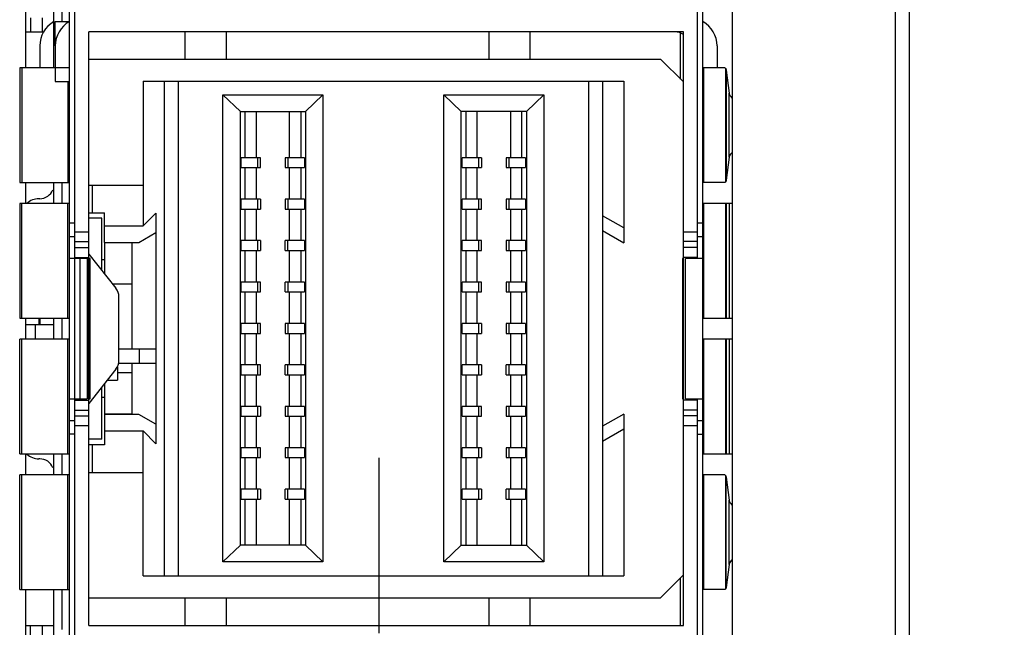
# Model space of a CAD drawing. Header units: inches. Extents: x 0 to 22, y 0 to 17.
# Tile 11 of 22: x 7.607 to 8.309, y 9.206 to 9.639. Entities that reach past the tile are written whole.
import ezdxf

# ---------------------------------------------------------------- set-up
doc = ezdxf.new("R2010")
doc.units = ezdxf.units.IN
doc.header["$LTSCALE"] = 1.21
doc.header["$MEASUREMENT"] = 0
doc.linetypes.add('CENTER', pattern=[0.6, 0.375, -0.075, 0.075, -0.075])
doc.layers.get('0').update_dxf_attribs({"linetype": 'CONTINUOUS'})
for name, color, linetype in [('DATUMCURVES', 7, 'CONTINUOUS'), ('DEFAULT_1', 7, 'CENTER'), ('DETAIL', 7, 'CONTINUOUS')]:
    doc.layers.add(name, color=color, linetype=linetype)
doc.styles.get("Standard").update_dxf_attribs({"font": 'txt', "width": 0.8})
doc.dimstyles.get("Standard").update_dxf_attribs({"dimtxt": 0.125, "dimasz": 0.18, "dimexe": 0.125, "dimexo": 0.0625, "dimgap": 0.09, "dimtad": 0, "dimtih": 1, "dimtoh": 1, "dimdec": 3, "dimzin": 4, "dimdsep": 46, "dimtxsty": 'STANDARD', "dimblk": '_FILLED', "dimblk1": '_FILLED', "dimblk2": '_FILLED', "dimcen": 0.09, "dimadec": 0, "dimazin": 0, "dimtol": 1, "dimtp": 0.01, "dimtm": 0.01, "dimtfac": 1, "dimtdec": 3, "dimtofl": 0, "dimtmove": 0, "dimatfit": 3, "dimldrblk": '_FILLED', "dimfxl": 1, "dimtolj": 1, "dimtzin": 4, "dimarcsym": 0})

# ---------------------------------------------------------------- blocks, each defined once
blk = doc.blocks.new('_FILLED')
at = {"color": 0, "linetype": 'BYBLOCK'}
blk.add_solid([(0, 0), (-1, 0.1736), (-1, -0.1736)], dxfattribs=at)

msp = doc.modelspace()

# ---------------------------------------------------------------- linework, layer by layer
at = {"color": 7, "linetype": 'CONTINUOUS'}
for p, q in [((8.23092, 11.45271), (8.23092, 7.317)), ((8.24092, 6.315), (8.24092, 11.45271)), ((8.11492, 8.33696), (8.11492, 10.06746)), ((7.64215, 8.35117), (7.64215, 10.05408)), ((8.09376, 8.35117), (8.09376, 10.05408)), ((7.64609, 9.03609), (7.64609, 9.80223)), ((8.08982, 9.46916), (8.08982, 9.80223)), ((7.61092, 9.66635), (7.61092, 9.60505)), ((7.63103, 9.60533), (7.63103, 9.66635)), ((7.63689, 9.63802), (7.63689, 9.66635)), ((7.61444, 9.6407), (7.61444, 9.6307)), ((7.62265, 9.6407), (7.62265, 9.6307)), ((7.63209, 9.6207), (7.63209, 9.63802)), ((7.63209, 9.63802), (7.64209, 9.63802)), ((7.61092, 9.6307), (7.62407, 9.6307)), ((7.65609, 9.20763), (7.65609, 9.6307)), ((8.07982, 9.6307), (7.65609, 9.6307)), ((7.72453, 9.6307), (7.72453, 9.61133)), ((7.75406, 9.61133), (7.75406, 9.6307)), ((7.94107, 9.6307), (7.94107, 9.61133)), ((7.9706, 9.61133), (7.9706, 9.6307)), ((8.07982, 9.20763), (8.07982, 9.6307)), ((8.07785, 9.59702), (8.07785, 9.62987)), ((7.62103, 9.6207), (7.62103, 9.60505)), ((7.63209, 9.6207), (7.63209, 9.59533)), ((8.10382, 9.62066), (8.10382, 9.60505)), ((7.65609, 9.61133), (8.06355, 9.61133)), ((8.06355, 9.61133), (8.07982, 9.59505)), ((7.60669, 9.60505), (7.60669, 9.52335)), ((7.63209, 9.60505), (7.60669, 9.60505)), ((7.60812, 9.60505), (7.60812, 9.52335)), ((7.63209, 9.60533), (7.64215, 9.60533)), ((8.09423, 9.60505), (8.09423, 9.52335)), ((8.10946, 9.60505), (8.09423, 9.60505)), ((8.10946, 9.60505), (8.10991, 9.60477)), ((8.10991, 9.60477), (8.10991, 9.52363)), ((8.10991, 9.60477), (8.11004, 9.60457)), ((8.11004, 9.60457), (8.11044, 9.60343)), ((8.11044, 9.60343), (8.11044, 9.52498)), ((8.11044, 9.60343), (8.1124, 9.58708)), ((7.69461, 9.59558), (7.69461, 9.49242)), ((7.69461, 9.59558), (8.03729, 9.59558)), ((7.70961, 9.59558), (7.70961, 9.24322)), ((7.71961, 9.59558), (7.71961, 9.24322)), ((8.01229, 9.59558), (8.01229, 9.24322)), ((8.02229, 9.59558), (8.02229, 9.24322)), ((8.03729, 9.59558), (8.03729, 9.48042)), ((7.63209, 9.59533), (7.64215, 9.59533)), ((7.64096, 9.59533), (7.64096, 9.52335)), ((7.7515, 9.25306), (7.7515, 9.58574)), ((7.7515, 9.58574), (7.82291, 9.58574)), ((7.764, 9.57393), (7.7515, 9.58574)), ((7.82291, 9.58574), (7.81042, 9.57393)), ((7.82291, 9.58574), (7.82291, 9.25306)), ((7.90898, 9.25306), (7.90898, 9.58574)), ((7.90898, 9.58574), (7.98039, 9.58574)), ((7.92148, 9.57393), (7.90898, 9.58574)), ((7.98039, 9.58574), (7.9679, 9.57393)), ((7.98039, 9.58574), (7.98039, 9.25306)), ((8.1124, 9.54132), (8.1124, 9.58708)), ((7.764, 9.26487), (7.764, 9.57393)), ((7.764, 9.57393), (7.81042, 9.57393)), ((7.76739, 9.54101), (7.76739, 9.57393)), ((7.7754, 9.54101), (7.7754, 9.57393)), ((7.79902, 9.54101), (7.79902, 9.57393)), ((7.80703, 9.57393), (7.80703, 9.54101)), ((7.81042, 9.57393), (7.81042, 9.26487)), ((7.92148, 9.26487), (7.92148, 9.57393)), ((7.9679, 9.57393), (7.92148, 9.57393)), ((7.92487, 9.54101), (7.92487, 9.57393)), ((7.93288, 9.54101), (7.93288, 9.57393)), ((7.9565, 9.57393), (7.9565, 9.54101)), ((7.96451, 9.57393), (7.96451, 9.54101)), ((7.9679, 9.57393), (7.9679, 9.26487)), ((7.7646, 9.53401), (7.7646, 9.54101)), ((7.77837, 9.54101), (7.7646, 9.54101)), ((7.77657, 9.53401), (7.77657, 9.54101)), ((7.77837, 9.53401), (7.77837, 9.54101)), ((7.79605, 9.54101), (7.79605, 9.53401)), ((7.80982, 9.54101), (7.79605, 9.54101)), ((7.79785, 9.54101), (7.79785, 9.53401)), ((7.80982, 9.54101), (7.80982, 9.53401)), ((7.92208, 9.53401), (7.92208, 9.54101)), ((7.93585, 9.54101), (7.92208, 9.54101)), ((7.93405, 9.53401), (7.93405, 9.54101)), ((7.93585, 9.54101), (7.93585, 9.53401)), ((7.95353, 9.54101), (7.95353, 9.53401)), ((7.9673, 9.54101), (7.95353, 9.54101)), ((7.95533, 9.54101), (7.95533, 9.53401)), ((7.9673, 9.54101), (7.9673, 9.53401)), ((8.1124, 9.54132), (8.11044, 9.52498)), ((7.7646, 9.53401), (7.77837, 9.53401)), ((7.76739, 9.51148), (7.76739, 9.53401)), ((7.7754, 9.51148), (7.7754, 9.53401)), ((7.79605, 9.53401), (7.80982, 9.53401)), ((7.79902, 9.51148), (7.79902, 9.53401)), ((7.80703, 9.53401), (7.80703, 9.51148)), ((7.92208, 9.53401), (7.93585, 9.53401)), ((7.92487, 9.51148), (7.92487, 9.53401)), ((7.93288, 9.51148), (7.93288, 9.53401)), ((7.95353, 9.53401), (7.9673, 9.53401)), ((7.9565, 9.53401), (7.9565, 9.51148)), ((7.96451, 9.53401), (7.96451, 9.51148)), ((7.60669, 9.52335), (7.64211, 9.52335)), ((7.61092, 9.52335), (7.61092, 9.50835)), ((7.63103, 9.50835), (7.63103, 9.52335)), ((7.63689, 9.50835), (7.63689, 9.52335)), ((7.65607, 9.52152), (7.69461, 9.52152)), ((7.65824, 9.52152), (7.65824, 9.50184)), ((8.10946, 9.52335), (8.09423, 9.52335)), ((8.10991, 9.52363), (8.10946, 9.52335)), ((8.11004, 9.52383), (8.10991, 9.52363)), ((8.11044, 9.52498), (8.11004, 9.52383)), ((7.62103, 9.51184), (7.62042, 9.51184)), ((7.63034, 9.51817), (7.63103, 9.5179)), ((7.7646, 9.50448), (7.7646, 9.51148)), ((7.77837, 9.51148), (7.7646, 9.51148)), ((7.77657, 9.50448), (7.77657, 9.51148)), ((7.77837, 9.51148), (7.77837, 9.50448)), ((7.79605, 9.51148), (7.79605, 9.50448)), ((7.80982, 9.51148), (7.79605, 9.51148)), ((7.79785, 9.51148), (7.79785, 9.50448)), ((7.80982, 9.51148), (7.80982, 9.50448)), ((7.92208, 9.50448), (7.92208, 9.51148)), ((7.93585, 9.51148), (7.92208, 9.51148)), ((7.93405, 9.50448), (7.93405, 9.51148)), ((7.93585, 9.50448), (7.93585, 9.51148)), ((7.95353, 9.51148), (7.95353, 9.50448)), ((7.9673, 9.51148), (7.95353, 9.51148)), ((7.95533, 9.51148), (7.95533, 9.50448)), ((7.9673, 9.51148), (7.9673, 9.50448)), ((7.60669, 9.50835), (7.60669, 9.42666)), ((7.64211, 9.50835), (7.60669, 9.50835)), ((7.60812, 9.42666), (7.60812, 9.50835)), ((7.64096, 9.42666), (7.64096, 9.50835)), ((7.7646, 9.50448), (7.77837, 9.50448)), ((7.76739, 9.48196), (7.76739, 9.50448)), ((7.7754, 9.48196), (7.7754, 9.50448)), ((7.79605, 9.50448), (7.80982, 9.50448)), ((7.79902, 9.48196), (7.79902, 9.50448)), ((7.80703, 9.50448), (7.80703, 9.48196)), ((7.92208, 9.50448), (7.93585, 9.50448)), ((7.92487, 9.48196), (7.92487, 9.50448)), ((7.93288, 9.48196), (7.93288, 9.50448)), ((7.95353, 9.50448), (7.9673, 9.50448)), ((7.9565, 9.50448), (7.9565, 9.48196)), ((7.96451, 9.50448), (7.96451, 9.48196)), ((8.09423, 9.50835), (8.09423, 9.42666)), ((8.11492, 9.50835), (8.09423, 9.50835)), ((8.10991, 9.50835), (8.10991, 9.42666)), ((8.11044, 9.50835), (8.11044, 9.42666)), ((8.1124, 9.50835), (8.1124, 9.42666)), ((7.65609, 9.50184), (7.66713, 9.50184)), ((7.66516, 9.4979), (7.65609, 9.4979)), ((7.66516, 9.46082), (7.66516, 9.4979)), ((7.66713, 9.48069), (7.66713, 9.50184)), ((7.69461, 9.49242), (7.7037, 9.50152)), ((7.7037, 9.50152), (7.7037, 9.40471)), ((8.03729, 9.49106), (8.02229, 9.49972)), ((7.64609, 9.49431), (7.64215, 9.49431)), ((7.66713, 9.49242), (7.69461, 9.49242)), ((8.09376, 9.49431), (8.08982, 9.49431)), ((7.64609, 9.48474), (7.64215, 9.48474)), ((7.64609, 9.4883), (7.65609, 9.4883)), ((7.69161, 9.48069), (7.7037, 9.48768)), ((8.02229, 9.48909), (8.03729, 9.48042)), ((8.07982, 9.4883), (8.08982, 9.4883)), ((8.09376, 9.48474), (8.08982, 9.48474)), ((7.64609, 9.48123), (7.65609, 9.48123)), ((7.64609, 9.47709), (7.65609, 9.47709)), ((7.66713, 9.48069), (7.69161, 9.48069)), ((7.66713, 9.48042), (7.66713, 9.45832)), ((7.68681, 9.48042), (7.66713, 9.48042)), ((7.68681, 9.40471), (7.68681, 9.48042)), ((7.7646, 9.47496), (7.7646, 9.48196)), ((7.77837, 9.48196), (7.7646, 9.48196)), ((7.77657, 9.47496), (7.77657, 9.48196)), ((7.77837, 9.48196), (7.77837, 9.47496)), ((7.79605, 9.47496), (7.79605, 9.48196)), ((7.80982, 9.48196), (7.79605, 9.48196)), ((7.79785, 9.47496), (7.79785, 9.48196)), ((7.80982, 9.48196), (7.80982, 9.47496)), ((7.92208, 9.47496), (7.92208, 9.48196)), ((7.93585, 9.48196), (7.92208, 9.48196)), ((7.93405, 9.47496), (7.93405, 9.48196)), ((7.93585, 9.47496), (7.93585, 9.48196)), ((7.95353, 9.48196), (7.95353, 9.47496)), ((7.9673, 9.48196), (7.95353, 9.48196)), ((7.95533, 9.48196), (7.95533, 9.47496)), ((7.9673, 9.48196), (7.9673, 9.47496)), ((8.08982, 9.48123), (8.07982, 9.48123)), ((8.08982, 9.47709), (8.07982, 9.47709)), ((7.65463, 9.46916), (7.64215, 9.46916)), ((7.64609, 9.47002), (7.65609, 9.47002)), ((7.64989, 9.36916), (7.64989, 9.46916)), ((7.65479, 9.46916), (7.65479, 9.36916)), ((7.65609, 9.47231), (7.67528, 9.448)), ((7.65689, 9.46916), (7.65609, 9.46916)), ((7.65689, 9.36916), (7.65689, 9.46916)), ((7.7646, 9.47496), (7.77837, 9.47496)), ((7.76739, 9.45243), (7.76739, 9.47496)), ((7.7754, 9.45243), (7.7754, 9.47496)), ((7.79605, 9.47496), (7.80982, 9.47496)), ((7.79902, 9.45243), (7.79902, 9.47496)), ((7.80703, 9.47496), (7.80703, 9.45243)), ((7.92208, 9.47496), (7.93585, 9.47496)), ((7.92487, 9.45243), (7.92487, 9.47496)), ((7.93288, 9.45243), (7.93288, 9.47496)), ((7.95353, 9.47496), (7.9673, 9.47496)), ((7.9565, 9.47496), (7.9565, 9.45243)), ((7.96451, 9.47496), (7.96451, 9.45243)), ((8.07919, 9.46916), (8.07919, 9.36916)), ((8.07982, 9.46916), (8.07919, 9.46916)), ((8.08982, 9.47002), (8.07982, 9.47002)), ((8.08146, 9.36916), (8.08146, 9.46916)), ((8.09376, 9.46916), (8.08146, 9.46916)), ((7.66516, 9.46861), (7.66713, 9.46861)), ((7.68681, 9.4509), (7.67299, 9.4509)), ((7.7646, 9.44543), (7.7646, 9.45243)), ((7.77837, 9.45243), (7.7646, 9.45243)), ((7.77657, 9.44543), (7.77657, 9.45243)), ((7.77837, 9.44543), (7.77837, 9.45243)), ((7.79605, 9.44543), (7.79605, 9.45243)), ((7.80982, 9.45243), (7.79605, 9.45243)), ((7.79785, 9.45243), (7.79785, 9.44543)), ((7.80982, 9.45243), (7.80982, 9.44543)), ((7.92208, 9.44543), (7.92208, 9.45243)), ((7.93585, 9.45243), (7.92208, 9.45243)), ((7.93405, 9.44543), (7.93405, 9.45243)), ((7.93585, 9.44543), (7.93585, 9.45243)), ((7.95353, 9.45243), (7.95353, 9.44543)), ((7.9673, 9.45243), (7.95353, 9.45243)), ((7.95533, 9.45243), (7.95533, 9.44543)), ((7.9673, 9.45243), (7.9673, 9.44543)), ((7.67743, 9.39652), (7.67743, 9.44181)), ((7.7646, 9.44543), (7.77837, 9.44543)), ((7.76739, 9.4229), (7.76739, 9.44543)), ((7.7754, 9.4229), (7.7754, 9.44543)), ((7.79605, 9.44543), (7.80982, 9.44543)), ((7.79902, 9.4229), (7.79902, 9.44543)), ((7.80703, 9.44543), (7.80703, 9.4229)), ((7.92208, 9.44543), (7.93585, 9.44543)), ((7.92487, 9.4229), (7.92487, 9.44543)), ((7.93288, 9.4229), (7.93288, 9.44543)), ((7.95353, 9.44543), (7.9673, 9.44543)), ((7.9565, 9.44543), (7.9565, 9.4229)), ((7.96451, 9.44543), (7.96451, 9.4229)), ((7.60669, 9.42666), (7.64211, 9.42666)), ((7.61092, 9.42666), (7.61092, 9.41166)), ((7.61092, 9.42214), (7.63103, 9.42214)), ((7.61792, 9.41166), (7.61792, 9.42214)), ((7.62042, 9.42666), (7.62042, 9.42214)), ((7.62103, 9.42666), (7.62103, 9.42214)), ((7.63103, 9.41166), (7.63103, 9.42666)), ((7.63689, 9.41166), (7.63689, 9.42666)), ((7.7646, 9.4159), (7.7646, 9.4229)), ((7.77837, 9.4229), (7.7646, 9.4229)), ((7.77657, 9.4159), (7.77657, 9.4229)), ((7.77837, 9.4159), (7.77837, 9.4229)), ((7.79605, 9.4229), (7.79605, 9.4159)), ((7.80982, 9.4229), (7.79605, 9.4229)), ((7.79785, 9.4229), (7.79785, 9.4159)), ((7.80982, 9.4229), (7.80982, 9.4159)), ((7.92208, 9.4159), (7.92208, 9.4229)), ((7.93585, 9.4229), (7.92208, 9.4229)), ((7.93405, 9.4159), (7.93405, 9.4229)), ((7.93585, 9.4229), (7.93585, 9.4159)), ((7.95353, 9.4229), (7.95353, 9.4159)), ((7.9673, 9.4229), (7.95353, 9.4229)), ((7.95533, 9.4229), (7.95533, 9.4159)), ((7.9673, 9.4229), (7.9673, 9.4159)), ((8.09423, 9.42666), (8.11492, 9.42666)), ((7.7646, 9.4159), (7.77837, 9.4159)), ((7.76739, 9.39337), (7.76739, 9.4159)), ((7.7754, 9.39337), (7.7754, 9.4159)), ((7.79605, 9.4159), (7.80982, 9.4159)), ((7.79902, 9.39337), (7.79902, 9.4159)), ((7.80703, 9.4159), (7.80703, 9.39337)), ((7.92208, 9.4159), (7.93585, 9.4159)), ((7.92487, 9.39337), (7.92487, 9.4159)), ((7.93288, 9.39337), (7.93288, 9.4159)), ((7.95353, 9.4159), (7.9673, 9.4159)), ((7.9565, 9.4159), (7.9565, 9.39337)), ((7.96451, 9.4159), (7.96451, 9.39337)), ((7.60669, 9.32997), (7.60669, 9.41166)), ((7.64211, 9.41166), (7.60669, 9.41166)), ((7.60812, 9.32997), (7.60812, 9.41166)), ((7.64096, 9.32997), (7.64096, 9.41166)), ((8.11492, 9.41166), (8.09423, 9.41166)), ((8.09423, 9.41166), (8.09423, 9.32997)), ((8.10991, 9.41166), (8.10991, 9.32997)), ((8.11044, 9.41166), (8.11044, 9.32997)), ((8.1124, 9.41166), (8.1124, 9.32997)), ((7.70403, 9.40471), (7.67743, 9.40471)), ((7.69222, 9.39471), (7.69222, 9.40471)), ((7.70403, 9.39471), (7.70403, 9.40471)), ((7.67634, 9.39203), (7.67634, 9.38261)), ((7.67743, 9.39471), (7.70403, 9.39471)), ((7.68681, 9.35838), (7.68681, 9.39471)), ((7.7037, 9.39471), (7.7037, 9.33728)), ((7.7646, 9.38637), (7.7646, 9.39337)), ((7.77837, 9.39337), (7.7646, 9.39337)), ((7.77657, 9.38637), (7.77657, 9.39337)), ((7.77837, 9.38637), (7.77837, 9.39337)), ((7.79605, 9.38637), (7.79605, 9.39337)), ((7.80982, 9.39337), (7.79605, 9.39337)), ((7.79785, 9.38637), (7.79785, 9.39337)), ((7.80982, 9.39337), (7.80982, 9.38637)), ((7.92208, 9.38637), (7.92208, 9.39337)), ((7.93585, 9.39337), (7.92208, 9.39337)), ((7.93405, 9.38637), (7.93405, 9.39337)), ((7.93585, 9.39337), (7.93585, 9.38637)), ((7.95353, 9.38637), (7.95353, 9.39337)), ((7.9673, 9.39337), (7.95353, 9.39337)), ((7.95533, 9.39337), (7.95533, 9.38637)), ((7.9673, 9.39337), (7.9673, 9.38637)), ((7.67528, 9.39032), (7.65609, 9.36601)), ((7.67634, 9.38791), (7.68681, 9.38791)), ((7.7646, 9.38637), (7.77837, 9.38637)), ((7.76739, 9.36385), (7.76739, 9.38637)), ((7.7754, 9.36385), (7.7754, 9.38637)), ((7.79605, 9.38637), (7.80982, 9.38637)), ((7.79902, 9.36385), (7.79902, 9.38637)), ((7.80703, 9.38637), (7.80703, 9.36385)), ((7.92208, 9.38637), (7.93585, 9.38637)), ((7.92487, 9.36385), (7.92487, 9.38637)), ((7.93288, 9.36385), (7.93288, 9.38637)), ((7.95353, 9.38637), (7.9673, 9.38637)), ((7.9565, 9.38637), (7.9565, 9.36385)), ((7.96451, 9.38637), (7.96451, 9.36385)), ((7.66713, 9.38), (7.66713, 9.35838)), ((7.66919, 9.38261), (7.67634, 9.38261)), ((7.66516, 9.34042), (7.66516, 9.3775)), ((7.64215, 9.36916), (7.65479, 9.36916)), ((7.64609, 9.3683), (7.65609, 9.3683)), ((7.65609, 9.36916), (7.65689, 9.36916)), ((7.66713, 9.37019), (7.66516, 9.37019)), ((7.7646, 9.35685), (7.7646, 9.36385)), ((7.77837, 9.36385), (7.7646, 9.36385)), ((7.77657, 9.35685), (7.77657, 9.36385)), ((7.77837, 9.36385), (7.77837, 9.35685)), ((7.79605, 9.36385), (7.79605, 9.35685)), ((7.80982, 9.36385), (7.79605, 9.36385)), ((7.79785, 9.36385), (7.79785, 9.35685)), ((7.80982, 9.36385), (7.80982, 9.35685)), ((7.92208, 9.35685), (7.92208, 9.36385)), ((7.93585, 9.36385), (7.92208, 9.36385)), ((7.93405, 9.35685), (7.93405, 9.36385)), ((7.93585, 9.35685), (7.93585, 9.36385)), ((7.95353, 9.36385), (7.95353, 9.35685)), ((7.9673, 9.36385), (7.95353, 9.36385)), ((7.95533, 9.36385), (7.95533, 9.35685)), ((7.9673, 9.36385), (7.9673, 9.35685)), ((8.07919, 9.36916), (8.07982, 9.36916)), ((8.08982, 9.3683), (8.07982, 9.3683)), ((8.08146, 9.36916), (8.09376, 9.36916)), ((8.08982, 9.03609), (8.08982, 9.36916)), ((7.64609, 9.36123), (7.65609, 9.36123)), ((7.64609, 9.35709), (7.65609, 9.35709)), ((7.68681, 9.35838), (7.66713, 9.35838)), ((7.66713, 9.35811), (7.66713, 9.33648)), ((7.69161, 9.35811), (7.66713, 9.35811)), ((7.7037, 9.35113), (7.69161, 9.35811)), ((7.7646, 9.35685), (7.77837, 9.35685)), ((7.76739, 9.33432), (7.76739, 9.35685)), ((7.7754, 9.33432), (7.7754, 9.35685)), ((7.79605, 9.35685), (7.80982, 9.35685)), ((7.79902, 9.33432), (7.79902, 9.35685)), ((7.80703, 9.35685), (7.80703, 9.33432)), ((7.92208, 9.35685), (7.93585, 9.35685)), ((7.92487, 9.33432), (7.92487, 9.35685)), ((7.93288, 9.33432), (7.93288, 9.35685)), ((7.95353, 9.35685), (7.9673, 9.35685)), ((7.9565, 9.35685), (7.9565, 9.33432)), ((7.96451, 9.35685), (7.96451, 9.33432)), ((8.03729, 9.35838), (8.02229, 9.34972)), ((8.03729, 9.35838), (8.03729, 9.24322)), ((8.08982, 9.36123), (8.07982, 9.36123)), ((8.08982, 9.35709), (8.07982, 9.35709)), ((7.64609, 9.35361), (7.64215, 9.35361)), ((7.65609, 9.35002), (7.64609, 9.35002)), ((8.08982, 9.35002), (8.07982, 9.35002)), ((8.09376, 9.35361), (8.08982, 9.35361)), ((7.64609, 9.34401), (7.64215, 9.34401)), ((7.66713, 9.34638), (7.69461, 9.34638)), ((7.69461, 9.24322), (7.69461, 9.34638)), ((7.7037, 9.33728), (7.69461, 9.34638)), ((8.02229, 9.33909), (8.03729, 9.34775)), ((8.08982, 9.34401), (8.09376, 9.34401)), ((7.66516, 9.34042), (7.65609, 9.34042)), ((7.66713, 9.33648), (7.65609, 9.33648)), ((7.65824, 9.33648), (7.65824, 9.3168)), ((7.60669, 9.32997), (7.64211, 9.32997)), ((7.61092, 9.32997), (7.61092, 9.31497)), ((7.63103, 9.31497), (7.63103, 9.32997)), ((7.63689, 9.31497), (7.63689, 9.32997)), ((7.7646, 9.32732), (7.7646, 9.33432)), ((7.77837, 9.33432), (7.7646, 9.33432)), ((7.77657, 9.32732), (7.77657, 9.33432)), ((7.77837, 9.32732), (7.77837, 9.33432)), ((7.79605, 9.33432), (7.79605, 9.32732)), ((7.80982, 9.33432), (7.79605, 9.33432)), ((7.79785, 9.33432), (7.79785, 9.32732)), ((7.80982, 9.33432), (7.80982, 9.32732)), ((7.92208, 9.32732), (7.92208, 9.33432)), ((7.93585, 9.33432), (7.92208, 9.33432)), ((7.93405, 9.32732), (7.93405, 9.33432)), ((7.93585, 9.33432), (7.93585, 9.32732)), ((7.95353, 9.33432), (7.95353, 9.32732)), ((7.9673, 9.33432), (7.95353, 9.33432)), ((7.95533, 9.33432), (7.95533, 9.32732)), ((7.9673, 9.33432), (7.9673, 9.32732)), ((8.09423, 9.32997), (8.11492, 9.32997)), ((7.62103, 9.32648), (7.62042, 9.32648)), ((7.7646, 9.32732), (7.77837, 9.32732)), ((7.76739, 9.30479), (7.76739, 9.32732)), ((7.7754, 9.30479), (7.7754, 9.32732)), ((7.79605, 9.32732), (7.80982, 9.32732)), ((7.79902, 9.30479), (7.79902, 9.32732)), ((7.80703, 9.32732), (7.80703, 9.30479)), ((7.92208, 9.32732), (7.93585, 9.32732)), ((7.92487, 9.30479), (7.92487, 9.32732)), ((7.93288, 9.30479), (7.93288, 9.32732)), ((7.95353, 9.32732), (7.9673, 9.32732)), ((7.9565, 9.32732), (7.9565, 9.30479)), ((7.96451, 9.32732), (7.96451, 9.30479)), ((7.60669, 9.23328), (7.60669, 9.31497)), ((7.64211, 9.31497), (7.60669, 9.31497)), ((7.60812, 9.23328), (7.60812, 9.31497)), ((7.63103, 9.32042), (7.63034, 9.32015)), ((7.64096, 9.23328), (7.64096, 9.31497)), ((7.65607, 9.3168), (7.69461, 9.3168)), ((8.10946, 9.31497), (8.09423, 9.31497)), ((8.09423, 9.31497), (8.09423, 9.23328)), ((8.10946, 9.31497), (8.10991, 9.31469)), ((8.10991, 9.31469), (8.10991, 9.23355)), ((8.10991, 9.31469), (8.11004, 9.31449)), ((8.11004, 9.31449), (8.11044, 9.31335)), ((8.11044, 9.2349), (8.11044, 9.31335)), ((8.11044, 9.31335), (8.1124, 9.29701)), ((7.7646, 9.29779), (7.7646, 9.30479)), ((7.77837, 9.30479), (7.7646, 9.30479)), ((7.77657, 9.29779), (7.77657, 9.30479)), ((7.77837, 9.30479), (7.77837, 9.29779)), ((7.79605, 9.29779), (7.79605, 9.30479)), ((7.80982, 9.30479), (7.79605, 9.30479)), ((7.79785, 9.29779), (7.79785, 9.30479)), ((7.80982, 9.30479), (7.80982, 9.29779)), ((7.92208, 9.29779), (7.92208, 9.30479)), ((7.93585, 9.30479), (7.92208, 9.30479)), ((7.93405, 9.29779), (7.93405, 9.30479)), ((7.93585, 9.30479), (7.93585, 9.29779)), ((7.95353, 9.29779), (7.95353, 9.30479)), ((7.9673, 9.30479), (7.95353, 9.30479)), ((7.95533, 9.30479), (7.95533, 9.29779)), ((7.9673, 9.30479), (7.9673, 9.29779)), ((7.7646, 9.29779), (7.77837, 9.29779)), ((7.76739, 9.26487), (7.76739, 9.29779)), ((7.7754, 9.26487), (7.7754, 9.29779)), ((7.79605, 9.29779), (7.80982, 9.29779)), ((7.79902, 9.26487), (7.79902, 9.29779)), ((7.80703, 9.29779), (7.80703, 9.26487)), ((7.92208, 9.29779), (7.93585, 9.29779)), ((7.92487, 9.26487), (7.92487, 9.29779)), ((7.93288, 9.26487), (7.93288, 9.29779)), ((7.95353, 9.29779), (7.9673, 9.29779)), ((7.9565, 9.29779), (7.9565, 9.26487)), ((7.96451, 9.29779), (7.96451, 9.26487)), ((8.1124, 9.25124), (8.1124, 9.29701)), ((7.764, 9.26487), (7.7515, 9.25306)), ((7.81042, 9.26487), (7.764, 9.26487)), ((7.81042, 9.26487), (7.82291, 9.25306)), ((7.92148, 9.26487), (7.90898, 9.25306)), ((7.92148, 9.26487), (7.9679, 9.26487)), ((7.9679, 9.26487), (7.98039, 9.25306)), ((7.82291, 9.25306), (7.7515, 9.25306)), ((7.98039, 9.25306), (7.90898, 9.25306)), ((8.1124, 9.25124), (8.11044, 9.2349)), ((7.69461, 9.24322), (8.03729, 9.24322)), ((8.07982, 9.24375), (8.06355, 9.22747)), ((8.07785, 9.20763), (8.07785, 9.24178)), ((7.60669, 9.23328), (7.64215, 9.23328)), ((7.61092, 9.23328), (7.61092, 9.17198)), ((7.63103, 9.17226), (7.63103, 9.23328)), ((7.63689, 9.20495), (7.63689, 9.23328)), ((8.10946, 9.23328), (8.09423, 9.23328)), ((8.10991, 9.23355), (8.10946, 9.23328)), ((8.11004, 9.23375), (8.10991, 9.23355)), ((8.11044, 9.2349), (8.11004, 9.23375)), ((7.65609, 9.22747), (8.06355, 9.22747)), ((7.72453, 9.22747), (7.72453, 9.20763)), ((7.75406, 9.20763), (7.75406, 9.22747)), ((7.94107, 9.22747), (7.94107, 9.20763)), ((7.9706, 9.20763), (7.9706, 9.22747)), ((7.61092, 9.20763), (7.63103, 9.20763)), ((7.61444, 9.19763), (7.61444, 9.20763)), ((7.62265, 9.20763), (7.62265, 9.19763)), ((7.65609, 9.20763), (8.07982, 9.20763))]:
    msp.add_line(p, q, dxfattribs=at)
for centre, radius, start, end in [((7.64103, 9.6207), 0.02, 120, 180), ((7.65209, 9.6207), 0.02, 119.87054, 180), ((8.08382, 9.62066), 0.02, 0, 60.21605), ((8.07392, 9.6207), 0.01, 53.8086, 90), ((7.62042, 9.49934), 0.0125, 90, 133.56352), ((7.62103, 9.52184), 0.01, 270, 338.50871), ((7.66743, 9.44181), 0.01, 0, 38.28513), ((7.66743, 9.39652), 0.01, 321.71559, 359.99995), ((7.62042, 9.33898), 0.0125, 226.43623, 270), ((7.62103, 9.31648), 0.01, 21.49129, 90)]:
    msp.add_arc(centre, radius, start, end, dxfattribs=at)
for points, knots in [([(8.1124, 9.58708), (8.11244, 9.58677), (8.11283, 9.58531), (8.11395, 9.58418), (8.11486, 9.58343)], [0, 0, 0, 0, 0.210593, 1, 1, 1, 1]), ([(8.11486, 9.54497), (8.11451, 9.54468), (8.11342, 9.5437), (8.11251, 9.54235), (8.1124, 9.54132)], [0, 0, 0, 0, 0.302309, 1, 1, 1, 1]), ([(8.1124, 9.29701), (8.11244, 9.29669), (8.11283, 9.29523), (8.11395, 9.2941), (8.11486, 9.29336)], [0, 0, 0, 0, 0.210593, 1, 1, 1, 1]), ([(8.11486, 9.25489), (8.11451, 9.2546), (8.11342, 9.25362), (8.11251, 9.25227), (8.1124, 9.25124)], [0, 0, 0, 0, 0.302309, 1, 1, 1, 1])]:
    msp.add_open_spline(points, degree=3, knots=knots, dxfattribs=at)
at = {"layer": 'DATUMCURVES', "color": 4, "linetype": 'CONTINUOUS'}
for p, q in [((8.11492, 8.33696), (8.11492, 10.06746)), ((7.61092, 9.66635), (7.61092, 9.60505)), ((7.61092, 9.52335), (7.61092, 9.50835)), ((7.61092, 9.42666), (7.61092, 9.41166)), ((7.61092, 9.32997), (7.61092, 9.31497)), ((7.61092, 9.23328), (7.61092, 9.17198))]:
    msp.add_line(p, q, dxfattribs=at)
at = {"layer": 'DEFAULT_1', "color": 7, "linetype": 'CENTER'}
msp.add_line((7.86292, 9.20221), (7.86292, 9.32731), dxfattribs=at)

# ---------------------------------------------------------------- leaders
at = {"layer": 'DETAIL', "color": 2, "linetype": 'CONTINUOUS'}
msp.add_leader([(8.11492, 8.60807), (8.99092, 9.32914), (9.17092, 9.32914)], dimstyle='STANDARD', override={"dimtad": 0}, dxfattribs=at)

doc.saveas('drawing.dxf')
